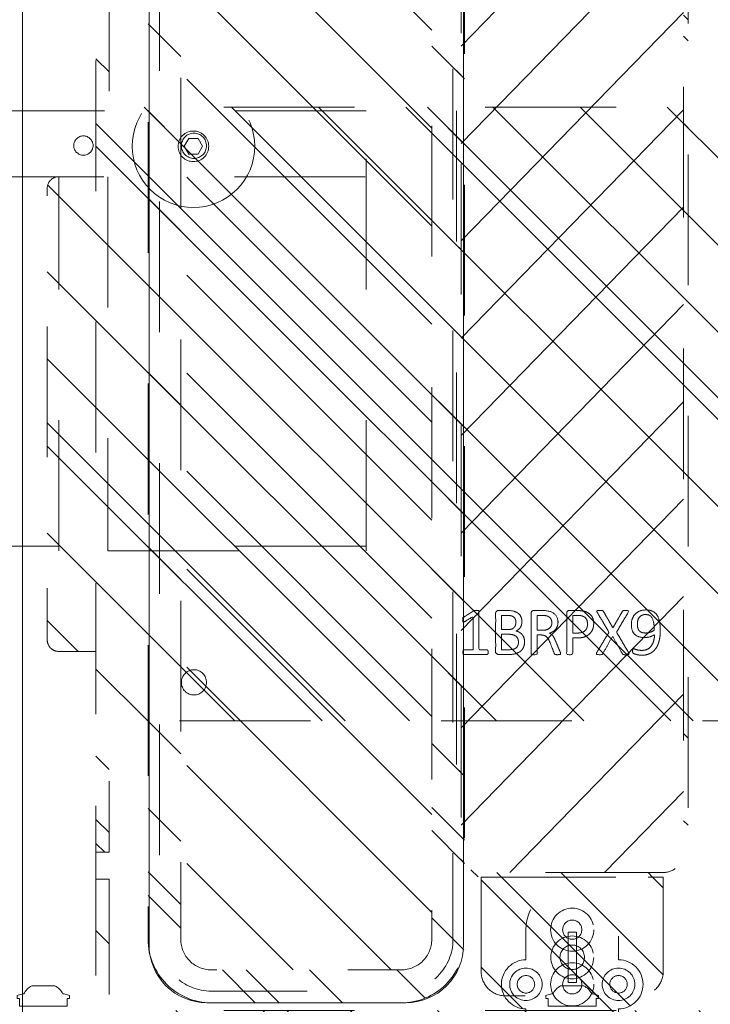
# Model space of a CAD drawing. Header units: inches. Extents: x -522 to -243, y -71 to 49.
# Tile 36 of 54: x -255 to -248, y -17 to -7. Entities that reach past the tile are written whole.
import ezdxf

# ---------------------------------------------------------------- set-up
doc = ezdxf.new("R2010")
doc.units = ezdxf.units.IN
doc.header["$LTSCALE"] = 32
doc.header["$MEASUREMENT"] = 0
doc.header["$PDMODE"] = 1
doc.header["$PDSIZE"] = -2
doc.linetypes.add('Dash Style-1', pattern=[0.083328, 0.041656, -0.041672])
for name, color, linetype, lineweight in [('DashLine', 7, 'Dash Style-1', 13), ('DashLineFill', 7, 'Dash Style-1', 13), ('Drawing', 7, 'Continuous', 18), ('Metal-Black', 7, 'Continuous', 18), ('Metal-UtilityGrommet', 7, 'Continuous', 13), ('None', 7, 'Continuous', 18), ('Slate-MetalShroud', 7, 'Continuous', 18), ('SolidLine', 7, 'Continuous', 15), ('Wood_1-H', 7, 'Continuous', 13)]:
    doc.layers.add(name, color=color, linetype=linetype, lineweight=lineweight)
doc.layers.add('Metal_Black', color=7, linetype='Continuous', lineweight=18, true_color=0x4c4c4c)
doc.layers.add('Textile-Cushion', color=7, linetype='Continuous', lineweight=18, true_color=0x4c4c4c)
pattern_1 = [(45, (0, 0), (-1.613, 1.9357), []), (45, (-1.0608, 1.0608), (-0.472346, 0.41676), [])]

# ---------------------------------------------------------------- blocks, each defined once
blk = doc.blocks.new('1BPJHN-ShroudBracket (2D)')
at = {"layer": 'DashLineFill', "linetype": 'Continuous', "lineweight": 13}
h = blk.add_hatch(dxfattribs=at)
h.set_pattern_fill('Steel', color=253, style=0, pattern_type=2)
h.set_pattern_definition(pattern_1)
edge = h.paths.add_edge_path()
edge.add_line((0.557, 0.472), (0.25, 0.472))
edge.add_arc((0, 0.472), 0.25, 0, 180)
edge.add_line((-0.25, 0.472), (-0.557, 0.472))
edge.add_arc((-0.557, 0), 0.472, 90, 270)
edge.add_line((-0.557, -0.472), (-0.25, -0.472))
edge.add_arc((0, -0.472), 0.25, 180, 360)
edge.add_line((0.25, -0.472), (0.557, -0.472))
edge.add_arc((0.557, 0), 0.472, 270, 450)
edge.add_line((0.557, 0.472), (0.557, 0.472))
edge = h.paths.add_edge_path()
edge.add_arc((0, 0), 0.0979, 0, 180, ccw=False)
edge.add_arc((0, 0), 0.0979, 180, 360, ccw=False)
edge = h.paths.add_edge_path()
edge.add_arc((0, 0.472), 0.0885, 0, 180, ccw=False)
edge.add_arc((0, 0.472), 0.0885, 180, 360, ccw=False)
edge = h.paths.add_edge_path()
edge.add_arc((-0.557, 0), 0.098, 0, 180, ccw=False)
edge.add_arc((-0.557, 0), 0.098, 180, 360, ccw=False)
edge = h.paths.add_edge_path()
edge.add_arc((0.557, 0), 0.098, 0, 180, ccw=False)
edge.add_arc((0.557, 0), 0.098, 180, 360, ccw=False)
edge = h.paths.add_edge_path()
edge.add_arc((0, -0.472), 0.0885, 0, 180, ccw=False)
edge.add_arc((0, -0.472), 0.0885, 180, 360, ccw=False)
at = {"layer": 'DashLine', "flags": 128}
for points in [[(0, 0.638), (0.016, 0.638), (0.032, 0.635), (0.048, 0.631), (0.064, 0.626), (0.078, 0.619), (0.092, 0.61), (0.105, 0.601), (0.117, 0.59), (0.128, 0.578), (0.138, 0.565), (0.146, 0.551), (0.153, 0.536), (0.159, 0.521), (0.163, 0.505), (0.165, 0.489), (0.166, 0.472), (0.165, 0.456), (0.163, 0.44), (0.159, 0.424), (0.153, 0.409), (0.146, 0.394), (0.138, 0.38), (0.128, 0.367), (0.117, 0.355), (0.105, 0.344), (0.092, 0.334), (0.078, 0.326), (0.064, 0.319), (0.048, 0.314), (0.032, 0.31), (0.016, 0.307), (0, 0.306), (-0.016, 0.307), (-0.032, 0.31), (-0.048, 0.314), (-0.064, 0.319), (-0.078, 0.326), (-0.092, 0.334), (-0.105, 0.344), (-0.117, 0.355), (-0.128, 0.367), (-0.138, 0.38), (-0.146, 0.394), (-0.153, 0.409), (-0.159, 0.424), (-0.163, 0.44), (-0.165, 0.456), (-0.166, 0.472), (-0.165, 0.489), (-0.163, 0.505), (-0.159, 0.521), (-0.153, 0.536), (-0.146, 0.551), (-0.138, 0.565), (-0.128, 0.578), (-0.117, 0.59), (-0.105, 0.601), (-0.092, 0.61), (-0.078, 0.619), (-0.064, 0.626), (-0.048, 0.631), (-0.032, 0.635), (-0.016, 0.638)], [(-0.557, 0.22), (-0.536, 0.219), (-0.514, 0.216), (-0.493, 0.211), (-0.473, 0.203), (-0.453, 0.194), (-0.435, 0.183), (-0.418, 0.17), (-0.402, 0.156), (-0.387, 0.14), (-0.374, 0.122), (-0.363, 0.104), (-0.354, 0.084), (-0.347, 0.064), (-0.341, 0.043), (-0.338, 0.022), (-0.337, 0), (-0.338, -0.022), (-0.341, -0.043), (-0.347, -0.064), (-0.354, -0.084), (-0.363, -0.104), (-0.374, -0.122), (-0.387, -0.14), (-0.402, -0.156), (-0.418, -0.17), (-0.435, -0.183), (-0.453, -0.194), (-0.473, -0.203), (-0.493, -0.211), (-0.514, -0.216), (-0.536, -0.219), (-0.557, -0.22), (-0.579, -0.219), (-0.6, -0.216), (-0.621, -0.211), (-0.641, -0.203), (-0.661, -0.194), (-0.679, -0.183), (-0.697, -0.17), (-0.713, -0.156), (-0.727, -0.14), (-0.74, -0.122), (-0.751, -0.104), (-0.76, -0.084), (-0.768, -0.064), (-0.773, -0.043), (-0.776, -0.022), (-0.777, 0), (-0.776, 0.022), (-0.773, 0.043), (-0.768, 0.064), (-0.76, 0.084), (-0.751, 0.104), (-0.74, 0.122), (-0.727, 0.14), (-0.713, 0.156), (-0.697, 0.17), (-0.679, 0.183), (-0.661, 0.194), (-0.641, 0.203), (-0.621, 0.211), (-0.6, 0.216), (-0.579, 0.219)], [(0, 0.22), (0.022, 0.219), (0.043, 0.216), (0.064, 0.211), (0.084, 0.203), (0.104, 0.194), (0.122, 0.183), (0.14, 0.17), (0.156, 0.156), (0.17, 0.14), (0.183, 0.122), (0.194, 0.104), (0.203, 0.084), (0.211, 0.064), (0.216, 0.043), (0.219, 0.022), (0.22, 0), (0.219, -0.022), (0.216, -0.043), (0.211, -0.064), (0.203, -0.084), (0.194, -0.104), (0.183, -0.122), (0.17, -0.14), (0.156, -0.156), (0.14, -0.17), (0.122, -0.183), (0.104, -0.194), (0.084, -0.203), (0.064, -0.211), (0.043, -0.216), (0.022, -0.219), (0, -0.22), (-0.022, -0.219), (-0.043, -0.216), (-0.064, -0.211), (-0.084, -0.203), (-0.104, -0.194), (-0.122, -0.183), (-0.14, -0.17), (-0.156, -0.156), (-0.17, -0.14), (-0.183, -0.122), (-0.194, -0.104), (-0.203, -0.084), (-0.211, -0.064), (-0.216, -0.043), (-0.219, -0.022), (-0.22, 0), (-0.219, 0.022), (-0.216, 0.043), (-0.211, 0.064), (-0.203, 0.084), (-0.194, 0.104), (-0.183, 0.122), (-0.17, 0.14), (-0.156, 0.156), (-0.14, 0.17), (-0.122, 0.183), (-0.104, 0.194), (-0.084, 0.203), (-0.064, 0.211), (-0.043, 0.216), (-0.022, 0.219)], [(0.557, 0.22), (0.579, 0.219), (0.6, 0.216), (0.621, 0.211), (0.641, 0.203), (0.661, 0.194), (0.679, 0.183), (0.697, 0.17), (0.713, 0.156), (0.727, 0.14), (0.74, 0.122), (0.751, 0.104), (0.76, 0.084), (0.768, 0.064), (0.773, 0.043), (0.776, 0.022), (0.777, 0), (0.776, -0.022), (0.773, -0.043), (0.768, -0.064), (0.76, -0.084), (0.751, -0.104), (0.74, -0.122), (0.727, -0.14), (0.713, -0.156), (0.697, -0.17), (0.679, -0.183), (0.661, -0.194), (0.641, -0.203), (0.621, -0.211), (0.6, -0.216), (0.579, -0.219), (0.557, -0.22), (0.536, -0.219), (0.514, -0.216), (0.493, -0.211), (0.473, -0.203), (0.453, -0.194), (0.435, -0.183), (0.418, -0.17), (0.402, -0.156), (0.387, -0.14), (0.374, -0.122), (0.363, -0.104), (0.354, -0.084), (0.347, -0.064), (0.341, -0.043), (0.338, -0.022), (0.337, 0), (0.338, 0.022), (0.341, 0.043), (0.347, 0.064), (0.354, 0.084), (0.363, 0.104), (0.374, 0.122), (0.387, 0.14), (0.402, 0.156), (0.418, 0.17), (0.435, 0.183), (0.453, 0.194), (0.473, 0.203), (0.493, 0.211), (0.514, 0.216), (0.536, 0.219)], [(0.557, 0.098), (0.567, 0.097), (0.576, 0.096), (0.586, 0.094), (0.595, 0.09), (0.603, 0.086), (0.612, 0.081), (0.619, 0.076), (0.626, 0.069), (0.633, 0.062), (0.639, 0.054), (0.643, 0.046), (0.648, 0.037), (0.651, 0.028), (0.653, 0.019), (0.655, 0.01), (0.655, 0), (0.655, -0.01), (0.653, -0.019), (0.651, -0.028), (0.648, -0.037), (0.643, -0.046), (0.639, -0.054), (0.633, -0.062), (0.626, -0.069), (0.619, -0.076), (0.612, -0.081), (0.603, -0.086), (0.595, -0.09), (0.586, -0.094), (0.576, -0.096), (0.567, -0.097), (0.557, -0.098), (0.547, -0.097), (0.538, -0.096), (0.529, -0.094), (0.52, -0.09), (0.511, -0.086), (0.503, -0.081), (0.495, -0.076), (0.488, -0.069), (0.481, -0.062), (0.476, -0.054), (0.471, -0.046), (0.467, -0.037), (0.463, -0.028), (0.461, -0.019), (0.46, -0.01), (0.459, 0), (0.46, 0.01), (0.461, 0.019), (0.463, 0.028), (0.467, 0.037), (0.471, 0.046), (0.476, 0.054), (0.481, 0.062), (0.488, 0.069), (0.495, 0.076), (0.503, 0.081), (0.511, 0.086), (0.52, 0.09), (0.529, 0.094), (0.538, 0.096), (0.547, 0.097)], [(0, -0.306), (0.016, -0.307), (0.032, -0.31), (0.048, -0.314), (0.064, -0.319), (0.078, -0.326), (0.092, -0.334), (0.105, -0.344), (0.117, -0.355), (0.128, -0.367), (0.138, -0.38), (0.146, -0.394), (0.153, -0.409), (0.159, -0.424), (0.163, -0.44), (0.165, -0.456), (0.166, -0.472), (0.165, -0.489), (0.163, -0.505), (0.159, -0.521), (0.153, -0.536), (0.146, -0.551), (0.138, -0.565), (0.128, -0.578), (0.117, -0.59), (0.105, -0.601), (0.092, -0.61), (0.078, -0.619), (0.064, -0.626), (0.048, -0.631), (0.032, -0.635), (0.016, -0.638), (0, -0.638), (-0.016, -0.638), (-0.032, -0.635), (-0.048, -0.631), (-0.064, -0.626), (-0.078, -0.619), (-0.092, -0.61), (-0.105, -0.601), (-0.117, -0.59), (-0.128, -0.578), (-0.138, -0.565), (-0.146, -0.551), (-0.153, -0.536), (-0.159, -0.521), (-0.163, -0.505), (-0.165, -0.489), (-0.166, -0.472), (-0.165, -0.456), (-0.163, -0.44), (-0.159, -0.424), (-0.153, -0.409), (-0.146, -0.394), (-0.138, -0.38), (-0.128, -0.367), (-0.117, -0.355), (-0.105, -0.344), (-0.092, -0.334), (-0.078, -0.326), (-0.064, -0.319), (-0.048, -0.314), (-0.032, -0.31), (-0.016, -0.307)]]:
    blk.add_lwpolyline(points, close=True, dxfattribs=at)
at = {"layer": 'DashLineFill', "flags": 128}
for points in [[(0.557, 0.472), (0.25, 0.472, 1), (-0.25, 0.472), (-0.557, 0.472, 1), (-0.557, -0.472), (-0.25, -0.472, 1), (0.25, -0.472), (0.557, -0.472, 1), (0.557, 0.472)], [(-0.089, 0.472, -1), (0.089, 0.472, -1)], [(-0.655, 0, -1), (-0.459, 0, -1)], [(-0.098, 0, -1), (0.098, 0, -1)], [(0.459, 0, -1), (0.655, 0, -1)], [(-0.089, -0.472, -1), (0.089, -0.472, -1)]]:
    blk.add_lwpolyline(points, format="xyb", close=True, dxfattribs=at)
blk = doc.blocks.new('Group-6')
at = {"layer": 'SolidLine', "color": 7}
blk.add_blockref('1BPJHN-ShroudBracket (2D)', (15.878, 0), dxfattribs=at)
blk = doc.blocks.new('Group-7')
at = {"layer": 'DashLine', "flags": 128}
for points in [[(6.39, 0.219), (6.412, 0.218), (6.433, 0.215), (6.454, 0.209), (6.474, 0.202), (6.493, 0.193), (6.512, 0.182), (6.529, 0.169), (6.545, 0.155), (6.559, 0.139), (6.572, 0.122), (6.583, 0.103), (6.592, 0.084), (6.6, 0.063), (6.605, 0.043), (6.608, 0.021), (6.609, 0), (6.608, -0.021), (6.605, -0.043), (6.6, -0.063), (6.592, -0.084), (6.583, -0.103), (6.572, -0.122), (6.559, -0.139), (6.545, -0.155), (6.529, -0.169), (6.512, -0.182), (6.493, -0.193), (6.474, -0.202), (6.454, -0.209), (6.433, -0.215), (6.412, -0.218), (6.39, -0.219), (6.369, -0.218), (6.348, -0.215), (6.327, -0.209), (6.307, -0.202), (6.287, -0.193), (6.269, -0.182), (6.251, -0.169), (6.236, -0.155), (6.221, -0.139), (6.208, -0.122), (6.197, -0.103), (6.188, -0.084), (6.181, -0.063), (6.176, -0.043), (6.173, -0.021), (6.172, 0), (6.173, 0.021), (6.176, 0.043), (6.181, 0.063), (6.188, 0.084), (6.197, 0.103), (6.208, 0.122), (6.221, 0.139), (6.236, 0.155), (6.251, 0.169), (6.269, 0.182), (6.287, 0.193), (6.307, 0.202), (6.327, 0.209), (6.348, 0.215), (6.369, 0.218)], [(6.39, 0.125), (6.403, 0.124), (6.415, 0.122), (6.427, 0.119), (6.438, 0.115), (6.449, 0.11), (6.46, 0.104), (6.47, 0.096), (6.479, 0.088), (6.487, 0.079), (6.494, 0.069), (6.5, 0.058), (6.506, 0.047), (6.51, 0.036), (6.512, 0.024), (6.514, 0.012), (6.515, -0.001), (6.514, -0.013), (6.512, -0.025), (6.509, -0.037), (6.505, -0.048), (6.5, -0.06), (6.493, -0.07), (6.486, -0.08), (6.478, -0.089), (6.469, -0.097), (6.459, -0.104), (6.448, -0.111), (6.437, -0.116), (6.425, -0.12), (6.413, -0.123), (6.401, -0.124), (6.389, -0.125), (6.377, -0.124), (6.365, -0.122), (6.353, -0.119), (6.341, -0.115), (6.33, -0.11), (6.32, -0.104), (6.31, -0.096), (6.301, -0.088), (6.293, -0.079), (6.285, -0.069), (6.279, -0.058), (6.274, -0.047), (6.27, -0.036), (6.267, -0.024), (6.265, -0.012), (6.265, 0.001), (6.265, 0.013), (6.267, 0.025), (6.27, 0.037), (6.275, 0.048), (6.28, 0.06), (6.286, 0.07), (6.294, 0.08), (6.302, 0.089), (6.311, 0.097), (6.321, 0.104), (6.331, 0.111), (6.343, 0.116), (6.354, 0.12), (6.366, 0.123), (6.378, 0.124)], [(6.132, 0.042), (6.648, 0.042), (6.648, -0.042), (6.132, -0.042)]]:
    blk.add_lwpolyline(points, close=True, dxfattribs=at)
blk = doc.blocks.new('Group-9')
at = {"layer": 'Textile-Cushion', "color": 31, "true_color": 0xffc198}
for p, q in [((-5.233, 1.134), (-2.903, -1.134)), ((-4.24, 1.134), (-1.91, -1.134)), ((-3.247, 1.134), (-0.917, -1.134)), ((-2.254, 1.134), (0.076, -1.134)), ((-1.261, 1.134), (1.069, -1.134)), ((-0.268, 1.134), (2.062, -1.134)), ((0.725, 1.134), (3.055, -1.134)), ((1.718, 1.134), (4.048, -1.134)), ((2.711, 1.134), (5.041, -1.134)), ((3.704, 1.134), (5.524, -0.638)), ((4.697, 1.134), (5.524, 0.329))]:
    blk.add_line(p, q, dxfattribs=at)
blk = doc.blocks.new('Group-10')
at = {"layer": 'Textile-Cushion', "color": 31, "true_color": 0xffc198}
blk.add_blockref('Group-9', (0, 0), dxfattribs=at)
blk = doc.blocks.new('SBDXF2-Shroud (2D)')
at = {"layer": 'DashLineFill', "linetype": 'Continuous', "lineweight": 13}
h = blk.add_hatch(dxfattribs=at)
h.set_pattern_fill('Steel', color=253, style=0, pattern_type=2)
h.set_pattern_definition(pattern_1)
edge = h.paths.add_edge_path()
edge.add_line((-5.571, 0.931), (-5.571, -0.931))
edge.add_arc((-5.321, -0.931), 0.25, 180, 270)
edge.add_line((-5.321, -1.181), (5.321, -1.181))
edge.add_arc((5.321, -0.931), 0.25, 270, 360)
edge.add_line((5.571, -0.931), (5.571, 0.931))
edge.add_arc((5.321, 0.931), 0.25, 0, 90)
edge.add_line((5.321, 1.181), (-5.321, 1.181))
edge.add_arc((-5.321, 0.931), 0.25, 90, 135)
edge.add_arc((-5.321, 0.931), 0.25, 135, 180)
edge.add_line((-5.571, 0.931), (-5.571, 0.931))
edge = h.paths.add_edge_path()
edge.add_arc((-5.321, -0.931), 0.203, 180, 270, ccw=False)
edge.add_line((-5.524, -0.931), (-5.524, 0.931))
edge.add_arc((-5.321, 0.931), 0.203, 90, 180, ccw=False)
edge.add_line((-5.321, 1.134), (5.321, 1.134))
edge.add_arc((5.321, 0.931), 0.203, 0, 90, ccw=False)
edge.add_line((5.524, 0.931), (5.524, -0.931))
edge.add_arc((5.321, -0.931), 0.203, -90, 0, ccw=False)
edge.add_line((5.321, -1.134), (-5.321, -1.134))
h = blk.add_hatch(dxfattribs=at)
h.set_pattern_fill('Steel', color=253, style=0, pattern_type=2)
h.set_pattern_definition(pattern_1)
edge = h.paths.add_edge_path()
edge.add_line((6.533, -0.929), (5.571, -0.929))
edge.add_line((5.571, -0.929), (5.571, 0.929))
edge.add_line((5.571, 0.929), (6.533, 0.929))
edge.add_arc((6.533, 0.679), 0.25, 0, 90, ccw=False)
edge.add_line((6.783, 0.679), (6.783, -0.679))
edge.add_arc((6.533, -0.679), 0.25, 315, 360, ccw=False)
edge.add_arc((6.533, -0.679), 0.25, 270, 315, ccw=False)
edge.add_line((6.533, -0.929), (6.533, -0.929))
at = {"layer": 'DashLineFill', "flags": 128}
for points in [[(-5.571, 0.931), (-5.571, -0.931, 0.414214), (-5.321, -1.181), (5.321, -1.181, 0.414214), (5.571, -0.931), (5.571, 0.931, 0.414214), (5.321, 1.181), (-5.321, 1.181, 0.198912), (-5.498, 1.108, 0.198912), (-5.571, 0.931)], [(-5.321, -1.134, -0.414214), (-5.524, -0.931), (-5.524, 0.931, -0.414214), (-5.321, 1.134), (5.321, 1.134, -0.414214), (5.524, 0.931), (5.524, -0.931, -0.414214), (5.321, -1.134)], [(6.533, -0.929), (5.571, -0.929), (5.571, 0.929), (6.533, 0.929, -0.414214), (6.783, 0.679), (6.783, -0.679, -0.198912), (6.71, -0.856, -0.198912), (6.533, -0.929)]]:
    blk.add_lwpolyline(points, format="xyb", close=True, dxfattribs=at)
at = {"layer": 'Slate-MetalShroud', "linetype": 'Continuous', "lineweight": 5}
blk.add_point((0, 0), dxfattribs=at)
at = {"layer": 'Metal-Black', "color": 7}
blk.add_blockref('Group-7', (0, 0), dxfattribs=at)
at = {"layer": 'Metal-UtilityGrommet', "color": 7}
blk.add_blockref('Group-10', (0, 0), dxfattribs=at)
blk = doc.blocks.new('TL14_upper_leg (2D)')
at = {"layer": 'SolidLine', "flags": 128}
for points in [[(-2.323, 0.244), (-2.402, 0.244), (-2.402, 0.268), (-2.434, 0.268), (-2.449, 0.211), (-2.449, 0.199, 0.157975), (-2.531, 0.118), (-2.531, -0.118, 0.156027), (-2.449, -0.199), (-2.449, -0.211), (-2.434, -0.268), (-2.402, -0.268), (-2.402, -0.244), (-2.323, -0.244)], [(-2.323, -5.15), (-2.402, -5.15), (-2.402, -5.126), (-2.434, -5.126), (-2.449, -5.183), (-2.449, -5.194, 0.157975), (-2.531, -5.276), (-2.531, -5.512, 0.156027), (-2.449, -5.593), (-2.449, -5.604), (-2.434, -5.661), (-2.402, -5.661), (-2.402, -5.637), (-2.323, -5.637)]]:
    blk.add_lwpolyline(points, format="xyb", close=True, dxfattribs=at)
blk = doc.blocks.new('CatalystWireManager (2D)')
at = {"layer": 'DashLine'}
for p, q in [((6.008, 0), (-6, 0)), ((6.008, -4.488), (6.008, 0)), ((-6, -0.672), (6.008, -0.672)), ((2.875, -4.488), (2.875, -0.672)), ((3.375, -0.672), (3.375, -4.488)), ((2.875, -4.439), (0.25, -4.439)), ((0.25, -4.488), (2.875, -4.488)), ((6.008, -4.439), (3.375, -4.439)), ((3.375, -4.488), (6.008, -4.488))]:
    blk.add_line(p, q, dxfattribs=at)
at = {"layer": 'DashLine', "flags": 128}
blk.add_lwpolyline([(3.125, -0.453), (3.115, -0.452), (3.106, -0.451), (3.096, -0.449), (3.087, -0.445), (3.079, -0.441), (3.07, -0.436), (3.063, -0.43), (3.055, -0.424), (3.049, -0.417), (3.043, -0.409), (3.038, -0.401), (3.034, -0.392), (3.031, -0.383), (3.028, -0.374), (3.027, -0.364), (3.027, -0.354), (3.027, -0.345), (3.028, -0.335), (3.031, -0.326), (3.034, -0.317), (3.038, -0.308), (3.043, -0.3), (3.049, -0.292), (3.055, -0.285), (3.063, -0.278), (3.07, -0.272), (3.079, -0.268), (3.087, -0.263), (3.096, -0.26), (3.106, -0.258), (3.115, -0.256), (3.125, -0.256), (3.135, -0.256), (3.144, -0.258), (3.154, -0.26), (3.163, -0.263), (3.171, -0.268), (3.18, -0.272), (3.187, -0.278), (3.195, -0.285), (3.201, -0.292), (3.207, -0.3), (3.212, -0.308), (3.216, -0.317), (3.219, -0.326), (3.222, -0.335), (3.223, -0.345), (3.223, -0.354), (3.223, -0.364), (3.222, -0.374), (3.219, -0.383), (3.216, -0.392), (3.212, -0.401), (3.207, -0.409), (3.201, -0.417), (3.195, -0.424), (3.187, -0.43), (3.18, -0.436), (3.171, -0.441), (3.163, -0.445), (3.154, -0.449), (3.144, -0.451), (3.135, -0.452)], close=True, dxfattribs=at)
blk = doc.blocks.new('Group-41')
at = {"layer": 'None'}
blk.add_blockref('Group-6', (0, 0), dxfattribs=at)
at = {"layer": 'SolidLine', "color": 7}
for name, p in [('TL14_upper_leg (2D)', (18.425, 0)), ('SBDXF2-Shroud (2D)', (9.213, 0))]:
    blk.add_blockref(name, p, dxfattribs=at)
at = {"layer": 'SolidLine', "color": 7, "rotation": 90}
blk.add_blockref('CatalystWireManager (2D)', (6.969, -8.11), dxfattribs=at)
blk = doc.blocks.new('SL Huddle Table (2D)')
at = {"layer": 'None'}
blk.add_blockref('Group-41', (0, 0), dxfattribs=at)
at = {"layer": 'Drawing', "color": 0, "flags": 1}
for tag in ['Catalog', 'Custom', 'Tag', 'Option1', 'Option2', 'Option3', 'Option4', 'Option5', 'Option6', 'Option7', 'Option8', 'Option9', 'Option10', 'Option11', 'Option12', 'FinishGroup', 'Discount', 'Item1', 'Item2', 'Item3', 'Item4', 'Item5', 'Item6', 'Item7', 'Item8', 'Item9', 'Item10', 'Item11', 'Item12', 'Item13', 'Item14', 'Item15', 'Item16', 'Item17', 'Item18', 'Item19', 'Item20', 'Item21', 'Item22', 'Item23', 'Item24', 'Item25']:
    blk.add_attdef(tag, (34.318, -16.332), '', height=0.00709, dxfattribs=at)
blk = doc.blocks.new('1BP8DW-Leveler (2D)')
at = {"layer": 'DashLine', "flags": 128}
for points in [[(0.625, 0), (0.622, -0.061), (0.613, -0.122), (0.598, -0.181), (0.577, -0.239), (0.551, -0.295), (0.52, -0.347), (0.483, -0.396), (0.442, -0.442), (0.396, -0.483), (0.347, -0.52), (0.295, -0.551), (0.239, -0.577), (0.181, -0.598), (0.122, -0.613), (0.061, -0.622), (0, -0.625), (-0.061, -0.622), (-0.122, -0.613), (-0.181, -0.598), (-0.239, -0.577), (-0.295, -0.551), (-0.347, -0.52), (-0.396, -0.483), (-0.442, -0.442), (-0.483, -0.396), (-0.52, -0.347), (-0.551, -0.295), (-0.577, -0.239), (-0.598, -0.181), (-0.613, -0.122), (-0.622, -0.061), (-0.625, 0), (-0.622, 0.061), (-0.613, 0.122), (-0.598, 0.181), (-0.577, 0.239), (-0.551, 0.295), (-0.52, 0.347), (-0.483, 0.396), (-0.442, 0.442), (-0.396, 0.483), (-0.347, 0.52), (-0.295, 0.551), (-0.239, 0.577), (-0.181, 0.598), (-0.122, 0.613), (-0.061, 0.622), (0, 0.625), (0.061, 0.622), (0.122, 0.613), (0.181, 0.598), (0.239, 0.577), (0.295, 0.551), (0.347, 0.52), (0.396, 0.483), (0.442, 0.442), (0.483, 0.396), (0.52, 0.347), (0.551, 0.295), (0.577, 0.239), (0.598, 0.181), (0.613, 0.122), (0.622, 0.061)], [(0, 0.156), (0.015, 0.155), (0.03, 0.153), (0.045, 0.15), (0.06, 0.144), (0.074, 0.138), (0.087, 0.13), (0.099, 0.121), (0.11, 0.11), (0.121, 0.099), (0.13, 0.087), (0.138, 0.074), (0.144, 0.06), (0.15, 0.045), (0.153, 0.03), (0.155, 0.015), (0.156, 0), (0.155, -0.015), (0.153, -0.03), (0.15, -0.045), (0.144, -0.06), (0.138, -0.074), (0.13, -0.087), (0.121, -0.099), (0.11, -0.11), (0.099, -0.121), (0.087, -0.13), (0.074, -0.138), (0.06, -0.144), (0.045, -0.15), (0.03, -0.153), (0.015, -0.155), (0, -0.156), (-0.015, -0.155), (-0.03, -0.153), (-0.045, -0.15), (-0.06, -0.144), (-0.074, -0.138), (-0.087, -0.13), (-0.099, -0.121), (-0.11, -0.11), (-0.121, -0.099), (-0.13, -0.087), (-0.138, -0.074), (-0.144, -0.06), (-0.15, -0.045), (-0.153, -0.03), (-0.155, -0.015), (-0.156, 0), (-0.155, 0.015), (-0.153, 0.03), (-0.15, 0.045), (-0.144, 0.06), (-0.138, 0.074), (-0.13, 0.087), (-0.121, 0.099), (-0.11, 0.11), (-0.099, 0.121), (-0.087, 0.13), (-0.074, 0.138), (-0.06, 0.144), (-0.045, 0.15), (-0.03, 0.153), (-0.015, 0.155)], [(0, 0.094), (-0.081, 0.047), (-0.081, -0.047), (0, -0.094), (0.081, -0.047), (0.081, 0.047)]]:
    blk.add_lwpolyline(points, close=True, dxfattribs=at)
blk = doc.blocks.new('Group-45')
at = {"layer": 'Metal_Black', "color": 7}
for points, knots in [([(2.211, 3.61), (2.24, 3.61), (2.299, 3.603), (2.355, 3.586), (2.403, 3.558), (2.438, 3.516), (2.46, 3.457), (2.46, 3.403), (2.454, 3.376), (2.446, 3.342), (2.438, 3.331), (2.427, 3.328), (2.41, 3.328), (2.401, 3.329), (2.395, 3.331), (2.393, 3.335), (2.393, 3.342), (2.399, 3.355), (2.406, 3.377), (2.41, 3.405), (2.41, 3.457), (2.384, 3.505), (2.342, 3.534), (2.285, 3.551), (2.251, 3.551), (2.262, 3.532), (2.279, 3.481), (2.279, 3.411), (2.259, 3.359), (2.224, 3.329), (2.176, 3.315), (2.117, 3.315), (2.063, 3.333), (2.022, 3.37), (1.998, 3.425), (1.998, 3.494), (2.011, 3.536), (2.039, 3.569), (2.076, 3.592), (2.124, 3.604), (2.179, 3.61), (2.211, 3.61)], [0, 0, 0, 0.054342, 0.108683, 0.163025, 0.217366, 0.271708, 0.32605, 0.346749, 0.367448, 0.408846, 0.429545, 0.450244, 0.466803, 0.483362, 0.499922, 0.516481, 0.53304, 0.549599, 0.566158, 0.582718, 0.612524, 0.642331, 0.672137, 0.701944, 0.701944, 0.721255, 0.740567, 0.762023, 0.78348, 0.804937, 0.826394, 0.847851, 0.869308, 0.890765, 0.912222, 0.926851, 0.941481, 0.956111, 0.970741, 0.98537, 1, 1, 1]), ([(2.205, 3.549), (2.161, 3.549), (2.07, 3.532), (2.045, 3.483), (2.045, 3.438), (2.061, 3.405), (2.089, 3.385), (2.124, 3.376), (2.163, 3.376), (2.196, 3.385), (2.22, 3.403), (2.233, 3.435), (2.233, 3.484), (2.216, 3.532), (2.205, 3.549)], [0, 0, 0, 0.066007, 0.19802, 0.264026, 0.330033, 0.39604, 0.462046, 0.528053, 0.60066, 0.673267, 0.745875, 0.818482, 0.909241, 1, 1, 1]), ([(2.43, 3.286), (2.438, 3.29), (2.447, 3.292), (2.452, 3.286), (2.454, 3.271), (2.454, 3.251), (2.454, 3.236), (2.451, 3.229), (2.447, 3.225), (2.443, 3.223), (2.355, 3.174), (2.266, 3.124), (2.355, 3.074), (2.443, 3.024), (2.447, 3.022), (2.451, 3.017), (2.454, 3.011), (2.454, 2.996), (2.454, 2.976), (2.452, 2.957), (2.438, 2.959), (2.43, 2.963), (2.328, 3.025), (2.225, 3.087), (2.126, 3.028), (2.026, 2.969), (2.019, 2.965), (2.005, 2.962), (2.002, 2.982), (2.002, 3.006), (2.004, 3.018), (2.006, 3.026), (2.011, 3.03), (2.013, 3.031), (2.097, 3.079), (2.181, 3.127), (2.097, 3.175), (2.013, 3.223), (2.011, 3.225), (2.006, 3.227), (2.004, 3.234), (2.002, 3.245), (2.002, 3.268), (2.005, 3.287), (2.019, 3.284), (2.026, 3.281), (2.125, 3.222), (2.224, 3.164), (2.327, 3.225), (2.43, 3.286)], [0, 0, 0, 0.005797, 0.011593, 0.01739, 0.023187, 0.027776, 0.031157, 0.034538, 0.03792, 0.03792, 0.121199, 0.121199, 0.204479, 0.204479, 0.20786, 0.211241, 0.214623, 0.219212, 0.225008, 0.236602, 0.242398, 0.242398, 0.326423, 0.326423, 0.407782, 0.407782, 0.413578, 0.425171, 0.430968, 0.435937, 0.440905, 0.445874, 0.450842, 0.450842, 0.634953, 0.634953, 0.819063, 0.819063, 0.824031, 0.829, 0.833968, 0.838937, 0.843905, 0.853843, 0.858811, 0.858811, 0.927786, 0.927786, 1, 1, 1]), ([(2.135, 2.931), (2.17, 2.931), (2.224, 2.908), (2.261, 2.868), (2.283, 2.809), (2.283, 2.741), (2.283, 2.717), (2.363, 2.717), (2.447, 2.717), (2.451, 2.713), (2.452, 2.705), (2.454, 2.694), (2.454, 2.678), (2.452, 2.667), (2.451, 2.659), (2.447, 2.656), (2.237, 2.656), (2.017, 2.656), (2.004, 2.67), (2.004, 2.728), (2.004, 2.79), (2.008, 2.816), (2.015, 2.853), (2.037, 2.89), (2.069, 2.918), (2.111, 2.931), (2.135, 2.931)], [0, 0, 0, 0.066268, 0.132535, 0.198803, 0.26507, 0.303966, 0.303966, 0.429297, 0.43506, 0.440822, 0.446584, 0.452347, 0.456957, 0.461567, 0.466177, 0.470786, 0.728938, 0.745073, 0.761208, 0.845107, 0.870922, 0.896738, 0.922553, 0.948369, 0.974184, 1, 1, 1]), ([(2.141, 2.868), (2.113, 2.868), (2.076, 2.848), (2.059, 2.818), (2.054, 2.787), (2.054, 2.743), (2.054, 2.717), (2.143, 2.717), (2.233, 2.717), (2.233, 2.743), (2.233, 2.796), (2.22, 2.833), (2.194, 2.857), (2.161, 2.868), (2.141, 2.868)], [0, 0, 0, 0.053098, 0.106195, 0.159293, 0.212391, 0.297937, 0.297937, 0.584068, 0.584068, 0.669615, 0.752211, 0.834807, 0.917404, 1, 1, 1]), ([(2.443, 2.593), (2.447, 2.593), (2.451, 2.591), (2.452, 2.583), (2.454, 2.57), (2.454, 2.552), (2.452, 2.541), (2.451, 2.534), (2.445, 2.53), (2.44, 2.528), (2.387, 2.508), (2.334, 2.487), (2.316, 2.48), (2.286, 2.465), (2.264, 2.443), (2.253, 2.414), (2.253, 2.374), (2.253, 2.355), (2.348, 2.355), (2.447, 2.355), (2.451, 2.351), (2.452, 2.343), (2.454, 2.332), (2.454, 2.316), (2.452, 2.305), (2.451, 2.297), (2.447, 2.294), (2.236, 2.294), (2.015, 2.294), (2.004, 2.308), (2.004, 2.364), (2.004, 2.428), (2.006, 2.451), (2.008, 2.46), (2.011, 2.486), (2.032, 2.526), (2.061, 2.552), (2.1, 2.567), (2.144, 2.567), (2.181, 2.554), (2.209, 2.532), (2.227, 2.499), (2.235, 2.48), (2.24, 2.491), (2.255, 2.51), (2.275, 2.524), (2.303, 2.537), (2.32, 2.545), (2.369, 2.565), (2.417, 2.585), (2.43, 2.591), (2.441, 2.593), (2.443, 2.593)], [0, 0, 0, 0.004018, 0.008035, 0.012053, 0.01607, 0.020088, 0.024105, 0.028123, 0.03214, 0.03214, 0.070951, 0.070951, 0.084634, 0.098317, 0.112001, 0.125684, 0.138745, 0.138745, 0.202807, 0.205295, 0.207782, 0.21027, 0.212758, 0.214748, 0.216739, 0.218729, 0.220719, 0.332671, 0.339637, 0.346603, 0.391882, 0.407555, 0.423229, 0.423229, 0.466696, 0.510164, 0.553631, 0.597099, 0.640566, 0.684033, 0.727501, 0.770968, 0.770968, 0.798042, 0.825115, 0.852188, 0.879262, 0.879262, 0.958132, 0.958132, 0.979066, 1, 1, 1]), ([(2.13, 2.504), (2.102, 2.504), (2.067, 2.48), (2.058, 2.452), (2.056, 2.443), (2.054, 2.421), (2.054, 2.379), (2.054, 2.355), (2.13, 2.355), (2.205, 2.355), (2.205, 2.383), (2.205, 2.436), (2.194, 2.469), (2.172, 2.493), (2.144, 2.504), (2.13, 2.504)], [0, 0, 0, 0.142515, 0.285031, 0.285031, 0.330993, 0.376955, 0.445899, 0.445899, 0.655281, 0.655281, 0.734439, 0.800829, 0.867219, 0.93361, 1, 1, 1]), ([(2.323, 2.226), (2.345, 2.226), (2.381, 2.215), (2.41, 2.197), (2.43, 2.169), (2.452, 2.119), (2.452, 2.012), (2.452, 1.946), (2.441, 1.931), (2.228, 1.931), (2.015, 1.931), (2.004, 1.946), (2.004, 2.004), (2.004, 2.095), (2.021, 2.147), (2.048, 2.18), (2.091, 2.199), (2.133, 2.199), (2.163, 2.191), (2.187, 2.176), (2.207, 2.152), (2.213, 2.14), (2.216, 2.158), (2.235, 2.189), (2.262, 2.213), (2.301, 2.226), (2.323, 2.226)], [0, 0, 0, 0.031455, 0.06291, 0.094366, 0.125821, 0.188731, 0.266159, 0.275837, 0.285516, 0.435531, 0.44521, 0.454888, 0.521427, 0.574659, 0.627891, 0.681123, 0.734355, 0.762747, 0.791139, 0.819531, 0.847924, 0.847924, 0.885943, 0.923962, 0.961981, 1, 1, 1]), ([(2.124, 2.138), (2.107, 2.138), (2.082, 2.128), (2.063, 2.108), (2.054, 2.077), (2.054, 2.021), (2.054, 1.99), (2.126, 1.99), (2.198, 1.99), (2.198, 2.024), (2.198, 2.081), (2.187, 2.11), (2.166, 2.128), (2.139, 2.138), (2.124, 2.138)], [0, 0, 0, 0.074499, 0.148998, 0.223496, 0.297995, 0.395417, 0.395417, 0.61891, 0.61891, 0.724928, 0.793696, 0.862464, 0.931232, 1, 1, 1]), ([(2.327, 2.164), (2.307, 2.164), (2.277, 2.151), (2.257, 2.127), (2.246, 2.09), (2.246, 2.026), (2.246, 1.99), (2.324, 1.99), (2.403, 1.99), (2.403, 2.033), (2.403, 2.117), (2.375, 2.151), (2.345, 2.164), (2.327, 2.164)], [0, 0, 0, 0.079156, 0.158312, 0.237468, 0.316624, 0.419526, 0.419526, 0.643799, 0.643799, 0.767809, 0.883905, 0.941952, 1, 1, 1]), ([(2.428, 1.855), (2.436, 1.855), (2.45, 1.852), (2.452, 1.844), (2.452, 1.725), (2.452, 1.606), (2.451, 1.602), (2.445, 1.599), (2.436, 1.597), (2.423, 1.597), (2.414, 1.599), (2.408, 1.601), (2.404, 1.606), (2.404, 1.655), (2.404, 1.702), (2.235, 1.702), (2.065, 1.702), (2.091, 1.659), (2.117, 1.615), (2.118, 1.61), (2.12, 1.601), (2.117, 1.597), (2.106, 1.595), (2.093, 1.595), (2.083, 1.595), (2.078, 1.597), (2.074, 1.601), (2.072, 1.604), (2.039, 1.656), (2.006, 1.708), (2.004, 1.709), (2.004, 1.713), (2.002, 1.719), (2.002, 1.736), (2.002, 1.754), (2.006, 1.759), (2.01, 1.761), (2.208, 1.761), (2.404, 1.761), (2.404, 1.802), (2.404, 1.846), (2.408, 1.85), (2.414, 1.853), (2.423, 1.855), (2.428, 1.855)], [0, 0, 0, 0.00261, 0.007831, 0.010441, 0.176195, 0.178805, 0.181415, 0.184026, 0.186636, 0.188594, 0.190551, 0.192509, 0.194467, 0.244389, 0.244389, 0.424498, 0.424498, 0.47805, 0.47805, 0.484241, 0.490432, 0.496622, 0.502813, 0.507071, 0.510941, 0.514811, 0.518682, 0.518682, 0.576295, 0.576295, 0.578743, 0.58119, 0.583638, 0.590247, 0.593184, 0.596122, 0.599059, 0.911881, 0.911881, 0.976501, 0.982376, 0.988251, 0.994125, 1, 1, 1])]:
    blk.add_open_spline(points, degree=2, knots=knots, dxfattribs=at)
blk = doc.blocks.new('1BRPX9-Util_Bkt_Lg-N (2D)')
at = {"layer": 'DashLineFill', "linetype": 'Continuous', "lineweight": 13}
h = blk.add_hatch(dxfattribs=at)
h.set_pattern_fill('Steel', color=253, style=0, pattern_type=2)
h.set_pattern_definition(pattern_1)
edge = h.paths.add_edge_path()
edge.add_line((-4.469, 7.539), (-2.421, 7.539))
edge.add_line((-2.421, 7.539), (-2.421, 7.917))
edge.add_arc((-2.303, 7.917), 0.118, 90, 180, ccw=False)
edge.add_line((-2.303, 8.035), (2.303, 8.035))
edge.add_arc((2.303, 7.917), 0.118, 0, 90, ccw=False)
edge.add_line((2.421, 7.917), (2.421, 7.539))
edge.add_line((2.421, 7.539), (4.469, 7.539))
edge.add_line((4.469, 7.539), (4.469, 7.406))
edge.add_line((4.469, 7.406), (3.13, 7.406))
edge.add_line((3.13, 7.406), (3.13, -2.012))
edge.add_line((3.13, -2.012), (4.469, -2.012))
edge.add_line((4.469, -2.012), (4.469, -2.146))
edge.add_line((4.469, -2.146), (2.421, -2.146))
edge.add_line((2.421, -2.146), (2.421, -2.524))
edge.add_arc((2.303, -2.524), 0.118, 270, 360, ccw=False)
edge.add_line((2.303, -2.642), (-2.303, -2.642))
edge.add_arc((-2.303, -2.524), 0.118, 180, 270, ccw=False)
edge.add_line((-2.421, -2.524), (-2.421, -2.146))
edge.add_line((-2.421, -2.146), (-4.469, -2.146))
edge.add_line((-4.469, -2.146), (-4.469, -2.012))
edge.add_line((-4.469, -2.012), (-3.13, -2.012))
edge.add_line((-3.13, -2.012), (-3.13, 7.406))
edge.add_line((-3.13, 7.406), (-4.469, 7.406))
edge.add_line((-4.469, 7.406), (-4.469, 7.539))
at = {"layer": 'DashLineFill', "flags": 128}
blk.add_lwpolyline([(-4.469, 7.539), (-2.421, 7.539), (-2.421, 7.917, -0.414214), (-2.303, 8.035), (2.303, 8.035, -0.414214), (2.421, 7.917), (2.421, 7.539), (4.469, 7.539), (4.469, 7.406), (3.13, 7.406), (3.13, -2.012), (4.469, -2.012), (4.469, -2.146), (2.421, -2.146), (2.421, -2.524, -0.414214), (2.303, -2.642), (-2.303, -2.642, -0.414214), (-2.421, -2.524), (-2.421, -2.146), (-4.469, -2.146), (-4.469, -2.012), (-3.13, -2.012), (-3.13, 7.406), (-4.469, 7.406)], format="xyb", close=True, dxfattribs=at)
at = {"layer": 'SolidLine', "flags": 128}
for points in [[(-2.736, -1.017), (-2.724, -1.018), (-2.711, -1.02), (-2.699, -1.023), (-2.687, -1.027), (-2.676, -1.032), (-2.665, -1.039), (-2.655, -1.046), (-2.645, -1.055), (-2.637, -1.064), (-2.629, -1.074), (-2.623, -1.085), (-2.618, -1.096), (-2.613, -1.108), (-2.61, -1.121), (-2.608, -1.133), (-2.608, -1.146), (-2.608, -1.158), (-2.61, -1.171), (-2.613, -1.183), (-2.618, -1.195), (-2.623, -1.206), (-2.629, -1.217), (-2.637, -1.227), (-2.645, -1.237), (-2.655, -1.245), (-2.665, -1.253), (-2.676, -1.259), (-2.687, -1.264), (-2.699, -1.269), (-2.711, -1.272), (-2.724, -1.274), (-2.736, -1.274), (-2.749, -1.274), (-2.761, -1.272), (-2.774, -1.269), (-2.785, -1.264), (-2.797, -1.259), (-2.808, -1.253), (-2.818, -1.245), (-2.827, -1.237), (-2.836, -1.227), (-2.843, -1.217), (-2.85, -1.206), (-2.855, -1.195), (-2.859, -1.183), (-2.862, -1.171), (-2.864, -1.158), (-2.865, -1.146), (-2.864, -1.133), (-2.862, -1.121), (-2.859, -1.108), (-2.855, -1.096), (-2.85, -1.085), (-2.843, -1.074), (-2.836, -1.064), (-2.827, -1.055), (-2.818, -1.046), (-2.808, -1.039), (-2.797, -1.032), (-2.785, -1.027), (-2.774, -1.023), (-2.761, -1.02), (-2.749, -1.018)], [(2.736, -1.017), (2.749, -1.018), (2.761, -1.02), (2.774, -1.023), (2.785, -1.027), (2.797, -1.032), (2.808, -1.039), (2.818, -1.046), (2.827, -1.055), (2.836, -1.064), (2.843, -1.074), (2.85, -1.085), (2.855, -1.096), (2.859, -1.108), (2.862, -1.121), (2.864, -1.133), (2.865, -1.146), (2.864, -1.158), (2.862, -1.171), (2.859, -1.183), (2.855, -1.195), (2.85, -1.206), (2.843, -1.217), (2.836, -1.227), (2.827, -1.237), (2.818, -1.245), (2.808, -1.253), (2.797, -1.259), (2.785, -1.264), (2.774, -1.269), (2.761, -1.272), (2.749, -1.274), (2.736, -1.274), (2.724, -1.274), (2.711, -1.272), (2.699, -1.269), (2.687, -1.264), (2.676, -1.259), (2.665, -1.253), (2.655, -1.245), (2.645, -1.237), (2.637, -1.227), (2.629, -1.217), (2.623, -1.206), (2.618, -1.195), (2.613, -1.183), (2.61, -1.171), (2.608, -1.158), (2.608, -1.146), (2.608, -1.133), (2.61, -1.121), (2.613, -1.108), (2.618, -1.096), (2.623, -1.085), (2.629, -1.074), (2.637, -1.064), (2.645, -1.055), (2.655, -1.046), (2.665, -1.039), (2.676, -1.032), (2.687, -1.027), (2.699, -1.023), (2.711, -1.02), (2.724, -1.018)]]:
    blk.add_lwpolyline(points, close=True, dxfattribs=at)
at = {"layer": 'Metal-Black', "color": 7}
blk.add_blockref('1BP8DW-Leveler (2D)', (-2.731, -1.151), dxfattribs=at)
at = {"layer": 'Metal_Black', "color": 7}
blk.add_blockref('Group-45', (0, 0), dxfattribs=at)
blk = doc.blocks.new('Group-46')
at = {"layer": 'Textile-Cushion', "color": 31, "linetype": 'Continuous', "true_color": 0xffc198}
for p, q in [((-3.917, 1.28), (-5.669, -0.472)), ((-2.917, 1.28), (-5.417, -1.22)), ((-1.917, 1.28), (-4.417, -1.22)), ((-0.917, 1.28), (-3.417, -1.22)), ((0.083, 1.28), (-2.417, -1.22)), ((1.083, 1.28), (-1.417, -1.22)), ((2.083, 1.28), (-0.417, -1.22)), ((3.083, 1.28), (0.583, -1.22)), ((4.083, 1.28), (1.583, -1.22)), ((5.083, 1.28), (2.583, -1.22)), ((5.669, 0.866), (3.583, -1.22)), ((5.669, -0.134), (4.583, -1.22))]:
    blk.add_line(p, q, dxfattribs=at)
blk = doc.blocks.new('SlateShroudSleeve (2D)')
at = {"layer": 'DashLineFill', "linetype": 'Continuous', "lineweight": 13}
h = blk.add_hatch(dxfattribs=at)
h.set_pattern_fill('Steel', color=253, style=0, pattern_type=2)
h.set_pattern_definition(pattern_1)
edge = h.paths.add_edge_path()
edge.add_line((-6.004, 0.969), (-6.004, -0.969))
edge.add_arc((-5.358, -0.969), 0.646, 180, 225)
edge.add_arc((-5.358, -0.969), 0.646, 225, 270)
edge.add_line((-5.358, -1.614), (5.358, -1.614))
edge.add_arc((5.358, -0.969), 0.646, 270, 360)
edge.add_line((6.004, -0.969), (6.004, 0.969))
edge.add_arc((5.358, 0.969), 0.646, 0, 45)
edge.add_arc((5.358, 0.969), 0.646, 45, 90)
edge.add_line((5.358, 1.614), (-5.358, 1.614))
edge.add_arc((-5.358, 0.969), 0.646, 90, 180)
edge.add_line((-6.004, 0.969), (-6.004, 0.969))
edge = h.paths.add_edge_path()
edge.add_arc((-5.358, -0.969), 0.311, 225, 270, ccw=False)
edge.add_arc((-5.358, -0.969), 0.311, 180, 225, ccw=False)
edge.add_line((-5.669, -0.969), (-5.669, 0.969))
edge.add_arc((-5.358, 0.969), 0.311, 90, 180, ccw=False)
edge.add_line((-5.358, 1.28), (5.358, 1.28))
edge.add_arc((5.358, 0.969), 0.311, 45, 90, ccw=False)
edge.add_arc((5.358, 0.969), 0.311, 0, 45, ccw=False)
edge.add_line((5.669, 0.969), (5.669, -0.969))
edge.add_arc((5.358, -0.969), 0.311, 270, 360, ccw=False)
edge.add_line((5.358, -1.28), (-5.358, -1.28))
at = {"layer": 'DashLine', "lineweight": 13, "transparency": 33554687, "flags": 128}
blk.add_lwpolyline([(-5.886, 0.969, -0.414214), (-5.358, 1.496), (5.358, 1.496, -0.414214), (5.886, 0.969), (5.886, -0.969, -0.414214), (5.358, -1.496), (-5.358, -1.496, -0.414214), (-5.886, -0.969)], format="xyb", close=True, dxfattribs=at)
at = {"layer": 'DashLineFill', "lineweight": 13, "flags": 128}
for points in [[(-6.004, 0.969), (-6.004, -0.969, 0.198912), (-5.815, -1.425, 0.198912), (-5.358, -1.614), (5.358, -1.614, 0.414214), (6.004, -0.969), (6.004, 0.969, 0.198912), (5.815, 1.425, 0.198912), (5.358, 1.614), (-5.358, 1.614, 0.414214), (-6.004, 0.969)], [(-5.358, -1.28, -0.198912), (-5.578, -1.188, -0.198912), (-5.669, -0.969), (-5.669, 0.969, -0.414214), (-5.358, 1.28), (5.358, 1.28, -0.198912), (5.578, 1.188, -0.198912), (5.669, 0.969), (5.669, -0.969, -0.414214), (5.358, -1.28)]]:
    blk.add_lwpolyline(points, format="xyb", close=True, dxfattribs=at)
at = {"layer": 'SolidLine', "linetype": 'Continuous', "lineweight": 5}
blk.add_point((0, 0), dxfattribs=at)
at = {"layer": 'Textile-Cushion', "linetype": 'Continuous', "lineweight": 5}
blk.add_point((0, 0), dxfattribs=at)
at = {"layer": 'Textile-Cushion', "color": 31, "true_color": 0xffc198}
blk.add_blockref('Group-46', (0, 0), dxfattribs=at)
blk = doc.blocks.new('1BRPX8-Util_Bkt_Lg-F (2D)')
at = {"layer": 'DashLineFill', "linetype": 'Continuous', "lineweight": 13}
h = blk.add_hatch(dxfattribs=at)
h.set_pattern_fill('Steel', color=253, style=0, pattern_type=2)
h.set_pattern_definition(pattern_1)
edge = h.paths.add_edge_path()
edge.add_line((-4.469, 7.539), (-2.421, 7.539))
edge.add_line((-2.421, 7.539), (-2.421, 7.917))
edge.add_arc((-2.303, 7.917), 0.118, 90, 180, ccw=False)
edge.add_line((-2.303, 8.035), (2.303, 8.035))
edge.add_arc((2.303, 7.917), 0.118, 0, 90, ccw=False)
edge.add_line((2.421, 7.917), (2.421, 7.539))
edge.add_line((2.421, 7.539), (4.469, 7.539))
edge.add_line((4.469, 7.539), (4.469, 7.406))
edge.add_line((4.469, 7.406), (3.13, 7.406))
edge.add_line((3.13, 7.406), (3.13, -2.012))
edge.add_line((3.13, -2.012), (4.469, -2.012))
edge.add_line((4.469, -2.012), (4.469, -2.146))
edge.add_line((4.469, -2.146), (2.421, -2.146))
edge.add_line((2.421, -2.146), (2.421, -2.524))
edge.add_arc((2.303, -2.524), 0.118, 270, 360, ccw=False)
edge.add_line((2.303, -2.642), (-2.303, -2.642))
edge.add_arc((-2.303, -2.524), 0.118, 180, 270, ccw=False)
edge.add_line((-2.421, -2.524), (-2.421, -2.146))
edge.add_line((-2.421, -2.146), (-4.469, -2.146))
edge.add_line((-4.469, -2.146), (-4.469, -2.012))
edge.add_line((-4.469, -2.012), (-3.13, -2.012))
edge.add_line((-3.13, -2.012), (-3.13, 7.406))
edge.add_line((-3.13, 7.406), (-4.469, 7.406))
edge.add_line((-4.469, 7.406), (-4.469, 7.539))
at = {"layer": 'DashLineFill', "flags": 128}
blk.add_lwpolyline([(-4.469, 7.539), (-2.421, 7.539), (-2.421, 7.917, -0.414214), (-2.303, 8.035), (2.303, 8.035, -0.414214), (2.421, 7.917), (2.421, 7.539), (4.469, 7.539), (4.469, 7.406), (3.13, 7.406), (3.13, -2.012), (4.469, -2.012), (4.469, -2.146), (2.421, -2.146), (2.421, -2.524, -0.414214), (2.303, -2.642), (-2.303, -2.642, -0.414214), (-2.421, -2.524), (-2.421, -2.146), (-4.469, -2.146), (-4.469, -2.012), (-3.13, -2.012), (-3.13, 7.406), (-4.469, 7.406)], format="xyb", close=True, dxfattribs=at)
at = {"layer": 'Metal-Black', "color": 7}
blk.add_blockref('1BP8DW-Leveler (2D)', (-2.731, -1.151), dxfattribs=at)
blk = doc.blocks.new('Group-48')
at = {"layer": 'DashLine', "flags": 128}
blk.add_lwpolyline([(40.394, -10.453), (79.606, -10.453), (79.606, -11.201), (40.394, -11.201)], close=True, dxfattribs=at)
at = {"layer": 'SolidLine', "flags": 128}
blk.add_lwpolyline([(0.748, -0.768), (119.252, -0.768), (119.252, -11.201), (0.748, -11.201)], close=True, dxfattribs=at)
blk.add_lwpolyline([(53.996, -7.293, -0.414214), (54.587, -6.703), (65.413, -6.703, -0.414214), (66.004, -7.293), (66.004, -9.321, -0.414214), (65.413, -9.911), (54.587, -9.911, -0.414214), (53.996, -9.321)], format="xyb", close=True, dxfattribs=at)
at = {"layer": 'DashLine', "color": 7}
blk.add_blockref('1BRPX9-Util_Bkt_Lg-N (2D)', (60, -8.307), dxfattribs=at)
at = {"layer": 'Wood_1-H', "color": 7}
for name, p in [('1BRPX8-Util_Bkt_Lg-F (2D)', (69.213, -8.307)), ('SlateShroudSleeve (2D)', (60, -8.307))]:
    blk.add_blockref(name, p, dxfattribs=at)
blk = doc.blocks.new('Group-49')
at = {"layer": 'None'}
blk.add_blockref('Group-48', (0, 0), dxfattribs=at)
blk = doc.blocks.new('SL Utility Cabinet (2D)')
at = {"layer": 'None'}
blk.add_blockref('Group-49', (0, 0), dxfattribs=at)
at = {"layer": 'Drawing', "color": 0, "flags": 1}
for tag in ['Catalog', 'Custom', 'Tag', 'Option1', 'Option2', 'Option3', 'Option4', 'Option5', 'Option6', 'Option7', 'Option8', 'Option9', 'Option10', 'Option11', 'Option12', 'FinishGroup', 'Discount', 'Item1', 'Item2', 'Item3', 'Item4', 'Item5', 'Item6', 'Item7', 'Item8', 'Item9', 'Item10', 'Item11', 'Item12', 'Item13', 'Item14', 'Item15', 'Item16', 'Item17', 'Item18', 'Item19', 'Item20', 'Item21', 'Item22', 'Item23', 'Item24', 'Item25']:
    blk.add_attdef(tag, (95.102, -56.177), '', height=0.00709, dxfattribs=at)

msp = doc.modelspace()

# ---------------------------------------------------------------- block references
at = {"layer": 'Drawing', "rotation": 270}
msp.add_blockref('SL Huddle Table (2D)', (-249.551, -1.093), dxfattribs=at)

# ---------------------------------------------------------------- next in the draw order: block references
msp.add_blockref('SL Utility Cabinet (2D)', (-243.956, 48.845), dxfattribs=at)

doc.saveas('drawing.dxf')
